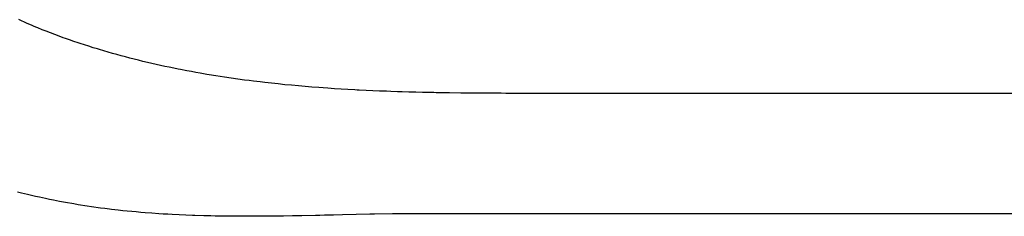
# Model space of a CAD drawing. Header units: inches. Extents: x 0 to 16, y 0 to 10.
# Tile 11 of 27: x 13.6435 to 13.8304, y 1.491 to 1.5284. Entities that reach past the tile are written whole.
import ezdxf

# ---------------------------------------------------------------- set-up
doc = ezdxf.new("R2010")
doc.units = ezdxf.units.IN
doc.header["$LTSCALE"] = 0.935
doc.header["$MEASUREMENT"] = 0
doc.layers.get('0').update_dxf_attribs({"linetype": 'CONTINUOUS'})

msp = doc.modelspace()

# ---------------------------------------------------------------- linework, layer by layer
at = {"color": 2, "linetype": 'CONTINUOUS'}
for p, q in [((13.64372, 1.52819), (13.64333, 1.52838)), ((13.64451, 1.52783), (13.64372, 1.52819)), ((13.64491, 1.52766), (13.64451, 1.52783)), ((13.64571, 1.52731), (13.64491, 1.52766)), ((13.64611, 1.52714), (13.64571, 1.52731)), ((13.64652, 1.52697), (13.64611, 1.52714)), ((13.64692, 1.5268), (13.64652, 1.52697)), ((13.64773, 1.52648), (13.64692, 1.5268)), ((13.64813, 1.52632), (13.64773, 1.52648)), ((13.64853, 1.52617), (13.64813, 1.52632)), ((13.64933, 1.52586), (13.64853, 1.52617)), ((13.65014, 1.52555), (13.64933, 1.52586)), ((13.65094, 1.52526), (13.65014, 1.52555)), ((13.65175, 1.52496), (13.65094, 1.52526)), ((13.65215, 1.52482), (13.65175, 1.52496)), ((13.65296, 1.52453), (13.65215, 1.52482)), ((13.65377, 1.52426), (13.65296, 1.52453)), ((13.65458, 1.52398), (13.65377, 1.52426)), ((13.65499, 1.52385), (13.65458, 1.52398)), ((13.6558, 1.52358), (13.65499, 1.52385)), ((13.65662, 1.52332), (13.6558, 1.52358)), ((13.65743, 1.52306), (13.65662, 1.52332)), ((13.65825, 1.52281), (13.65743, 1.52306)), ((13.65866, 1.52269), (13.65825, 1.52281)), ((13.65948, 1.52244), (13.65866, 1.52269)), ((13.66029, 1.5222), (13.65948, 1.52244)), ((13.66112, 1.52197), (13.66029, 1.5222)), ((13.66194, 1.52174), (13.66112, 1.52197)), ((13.66276, 1.52151), (13.66194, 1.52174)), ((13.66359, 1.52129), (13.66276, 1.52151)), ((13.66441, 1.52107), (13.66359, 1.52129)), ((13.66524, 1.52086), (13.66441, 1.52107)), ((13.66606, 1.52066), (13.66524, 1.52086)), ((13.66689, 1.52045), (13.66606, 1.52066)), ((13.66772, 1.52026), (13.66689, 1.52045)), ((13.66855, 1.52006), (13.66772, 1.52026)), ((13.66939, 1.51987), (13.66855, 1.52006)), ((13.67022, 1.51969), (13.66939, 1.51987)), ((13.67105, 1.51951), (13.67022, 1.51969)), ((13.67189, 1.51933), (13.67105, 1.51951)), ((13.67272, 1.51916), (13.67189, 1.51933)), ((13.67356, 1.51899), (13.67272, 1.51916)), ((13.67398, 1.5189), (13.67356, 1.51899)), ((13.67523, 1.51866), (13.67398, 1.5189)), ((13.67607, 1.51851), (13.67523, 1.51866)), ((13.67691, 1.51835), (13.67607, 1.51851)), ((13.67775, 1.5182), (13.67691, 1.51835)), ((13.67901, 1.51799), (13.67775, 1.5182)), ((13.67943, 1.51792), (13.67901, 1.51799)), ((13.6807, 1.51771), (13.67943, 1.51792)), ((13.68154, 1.51758), (13.6807, 1.51771)), ((13.68239, 1.51745), (13.68154, 1.51758)), ((13.68365, 1.51726), (13.68239, 1.51745)), ((13.68492, 1.51708), (13.68365, 1.51726)), ((13.68619, 1.51691), (13.68492, 1.51708)), ((13.68704, 1.5168), (13.68619, 1.51691)), ((13.68789, 1.51669), (13.68704, 1.5168)), ((13.68916, 1.51654), (13.68789, 1.51669)), ((13.69001, 1.51644), (13.68916, 1.51654)), ((13.69129, 1.5163), (13.69001, 1.51644)), ((13.69257, 1.51616), (13.69129, 1.5163)), ((13.69384, 1.51603), (13.69257, 1.51616)), ((13.69512, 1.51591), (13.69384, 1.51603)), ((13.6964, 1.51579), (13.69512, 1.51591)), ((13.69768, 1.51568), (13.6964, 1.51579)), ((13.69897, 1.51558), (13.69768, 1.51568)), ((13.70025, 1.51548), (13.69897, 1.51558)), ((13.7011, 1.51541), (13.70025, 1.51548)), ((13.70196, 1.51535), (13.7011, 1.51541)), ((13.70324, 1.51527), (13.70196, 1.51535)), ((13.70453, 1.51519), (13.70324, 1.51527)), ((13.70581, 1.51511), (13.70453, 1.51519)), ((13.7071, 1.51504), (13.70581, 1.51511)), ((13.70753, 1.51502), (13.7071, 1.51504)), ((13.70795, 1.51499), (13.70753, 1.51502)), ((13.70924, 1.51493), (13.70795, 1.51499)), ((13.71053, 1.51487), (13.70924, 1.51493)), ((13.71181, 1.51482), (13.71053, 1.51487)), ((13.7131, 1.51477), (13.71181, 1.51482)), ((13.71396, 1.51474), (13.7131, 1.51477)), ((13.71524, 1.51469), (13.71396, 1.51474)), ((13.7161, 1.51466), (13.71524, 1.51469)), ((13.71739, 1.51463), (13.7161, 1.51466)), ((13.71867, 1.51459), (13.71739, 1.51463)), ((13.71996, 1.51456), (13.71867, 1.51459)), ((13.7221, 1.51452), (13.71996, 1.51456)), ((13.72253, 1.51451), (13.7221, 1.51452)), ((13.7251, 1.51447), (13.72253, 1.51451)), ((13.72724, 1.51444), (13.7251, 1.51447)), ((13.72852, 1.51443), (13.72724, 1.51444)), ((13.72938, 1.51442), (13.72852, 1.51443)), ((13.73024, 1.51441), (13.72938, 1.51442)), ((13.73408, 1.51439), (13.73024, 1.51441)), ((13.73493, 1.51439), (13.73408, 1.51439)), ((13.73578, 1.51438), (13.73493, 1.51439)), ((13.73919, 1.51438), (13.73578, 1.51438)), ((13.74089, 1.51438), (13.73919, 1.51438)), ((13.83742, 1.51438), (13.74089, 1.51438)), ((13.64384, 1.49541), (13.64308, 1.4956)), ((13.64497, 1.49515), (13.64384, 1.49541)), ((13.64573, 1.49498), (13.64497, 1.49515)), ((13.64649, 1.49481), (13.64573, 1.49498)), ((13.64725, 1.49464), (13.64649, 1.49481)), ((13.64839, 1.4944), (13.64725, 1.49464)), ((13.64915, 1.49425), (13.64839, 1.4944)), ((13.64991, 1.49409), (13.64915, 1.49425)), ((13.65104, 1.49387), (13.64991, 1.49409)), ((13.65142, 1.4938), (13.65104, 1.49387)), ((13.65256, 1.49359), (13.65142, 1.4938)), ((13.65335, 1.49345), (13.65256, 1.49359)), ((13.65377, 1.49337), (13.65335, 1.49345)), ((13.65461, 1.49323), (13.65377, 1.49337)), ((13.65503, 1.49316), (13.65461, 1.49323)), ((13.65587, 1.49303), (13.65503, 1.49316)), ((13.65629, 1.49296), (13.65587, 1.49303)), ((13.65713, 1.49284), (13.65629, 1.49296)), ((13.65755, 1.49277), (13.65713, 1.49284)), ((13.65839, 1.49266), (13.65755, 1.49277)), ((13.65881, 1.4926), (13.65839, 1.49266)), ((13.65966, 1.49249), (13.65881, 1.4926)), ((13.6605, 1.49238), (13.65966, 1.49249)), ((13.66093, 1.49233), (13.6605, 1.49238)), ((13.6622, 1.49219), (13.66093, 1.49233)), ((13.66305, 1.49209), (13.6622, 1.49219)), ((13.6639, 1.49201), (13.66305, 1.49209)), ((13.66475, 1.49192), (13.6639, 1.49201)), ((13.6656, 1.49185), (13.66475, 1.49192)), ((13.66645, 1.49177), (13.6656, 1.49185)), ((13.66731, 1.4917), (13.66645, 1.49177)), ((13.66859, 1.49161), (13.66731, 1.4917)), ((13.66987, 1.49152), (13.66859, 1.49161)), ((13.67073, 1.49146), (13.66987, 1.49152)), ((13.67158, 1.49141), (13.67073, 1.49146)), ((13.67244, 1.49137), (13.67158, 1.49141)), ((13.67373, 1.4913), (13.67244, 1.49137)), ((13.67502, 1.49125), (13.67373, 1.4913)), ((13.67631, 1.4912), (13.67502, 1.49125)), ((13.67674, 1.49118), (13.67631, 1.4912)), ((13.67846, 1.49113), (13.67674, 1.49118)), ((13.67976, 1.4911), (13.67846, 1.49113)), ((13.68062, 1.49108), (13.67976, 1.4911)), ((13.68191, 1.49106), (13.68062, 1.49108)), ((13.68321, 1.49105), (13.68191, 1.49106)), ((13.68494, 1.49103), (13.68321, 1.49105)), ((13.6858, 1.49103), (13.68494, 1.49103)), ((13.68753, 1.49103), (13.6858, 1.49103)), ((13.68883, 1.49103), (13.68753, 1.49103)), ((13.69099, 1.49105), (13.68883, 1.49103)), ((13.69229, 1.49106), (13.69099, 1.49105)), ((13.69272, 1.49107), (13.69229, 1.49106)), ((13.69315, 1.49107), (13.69272, 1.49107)), ((13.69358, 1.49108), (13.69315, 1.49107)), ((13.69531, 1.4911), (13.69358, 1.49108)), ((13.69704, 1.49113), (13.69531, 1.4911)), ((13.69963, 1.49119), (13.69704, 1.49113)), ((13.70006, 1.49119), (13.69963, 1.49119)), ((13.70049, 1.4912), (13.70006, 1.49119)), ((13.70136, 1.49122), (13.70049, 1.4912)), ((13.70179, 1.49123), (13.70136, 1.49122)), ((13.70308, 1.49126), (13.70179, 1.49123)), ((13.7048, 1.4913), (13.70308, 1.49126)), ((13.70996, 1.49141), (13.7048, 1.4913)), ((13.71039, 1.49141), (13.70996, 1.49141)), ((13.71082, 1.49142), (13.71039, 1.49141)), ((13.71424, 1.49148), (13.71082, 1.49142)), ((13.71466, 1.49148), (13.71424, 1.49148)), ((13.71509, 1.49149), (13.71466, 1.49148)), ((13.71552, 1.4915), (13.71509, 1.49149)), ((13.71807, 1.49152), (13.71552, 1.4915)), ((13.72019, 1.49153), (13.71807, 1.49152)), ((13.83699, 1.49153), (13.72019, 1.49153))]:
    msp.add_line(p, q, dxfattribs=at)

doc.saveas('drawing.dxf')
